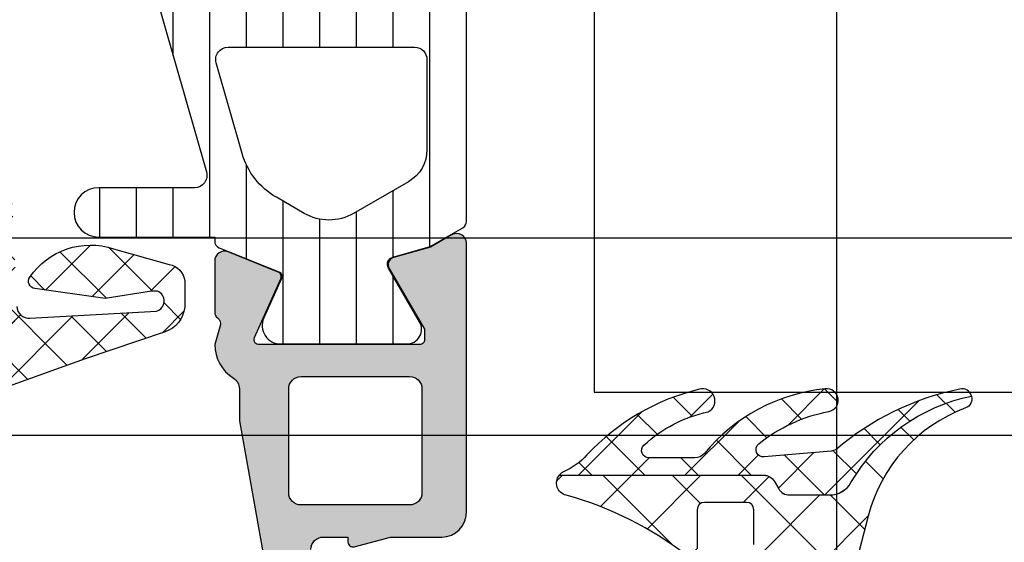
# Model space of a CAD drawing. Header units: millimetres. Extents: x 373037 to 682063, y 76092 to 274210.
# Tile 96 of 256: x 667179 to 667219, y 249615 to 249636. Entities that reach past the tile are written whole.
import ezdxf

# ---------------------------------------------------------------- set-up
doc = ezdxf.new("R2010")
doc.units = ezdxf.units.MM
doc.header["$LTSCALE"] = 100
doc.layers.add('PUDORYS', color=253, linetype='CONTINUOUS')

msp = doc.modelspace()

# ---------------------------------------------------------------- hatches: boundary and pattern name
at = {"layer": 'PUDORYS', "true_color": 0x939598}
h = msp.add_hatch(dxfattribs=at)
h.set_pattern_fill('ANSI37', color=252, scale=0.48, angle=90, style=0)
h.set_pattern_definition([(135, (667167.1381380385, 249629.3363462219), (-1.077630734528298, -1.077630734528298), []), (225, (667167.1381380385, 249629.3363462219), (1.077630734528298, -1.077630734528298), [])])
edge = h.paths.add_edge_path(flags=16)
edge.add_line((667166.4738440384, 249625.9350692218), (667165.0809900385, 249626.0348132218))
edge.add_arc((667165.0381325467, 249625.4363463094), 0.5999995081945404, 85.90391948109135, 180.0000083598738)
edge.add_arc((667165.0381325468, 249625.4363461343), 0.5999995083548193, 179.9999916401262, 274.0960805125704)
edge.add_line((667165.0809900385, 249624.8378792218), (667166.4738440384, 249624.9376232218))
edge.add_arc((667166.438129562, 249625.4363462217), 0.5000001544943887, 274.0960644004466, 445.9039356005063)
edge = h.paths.add_edge_path(flags=16)
edge.add_arc((667169.6381376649, 249623.8363495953), 0.4999996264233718, 89.99995719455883, 180.0000428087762)
edge.add_line((667169.1381380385, 249623.8363492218), (667169.1381380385, 249620.2426642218))
edge.add_arc((667169.6381383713, 249620.2426642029), 0.5000003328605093, 179.9999978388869, 293.2180266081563)
edge.add_line((667169.8352540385, 249619.7831582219), (667176.1663560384, 249622.4990362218))
edge.add_arc((667175.9692401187, 249622.95854157), 0.4999998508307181, 293.218081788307, 362.5001106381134)
edge.add_line((667176.4687640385, 249622.9803522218), (667176.4304380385, 249623.8581592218))
edge.add_arc((667175.93091443, 249623.8363497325), 0.4999994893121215, 2.499979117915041, 90.00004485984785)
edge.add_line((667175.9309140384, 249624.3363492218), (667169.6381380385, 249624.3363492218))
edge = h.paths.add_edge_path(flags=16)
edge.add_line((667175.0463000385, 249649.3902682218), (667166.1494470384, 249653.5389382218))
edge.add_arc((667165.9381379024, 249653.0857844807), 0.4999998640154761, 64.99999208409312, 180.0000296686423)
edge.add_line((667165.4381380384, 249653.0857842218), (667165.4381380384, 249643.7363492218))
edge.add_arc((667165.9381376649, 249643.7363488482), 0.4999996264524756, 179.9999571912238, 270.0000428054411)
edge.add_line((667165.9381380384, 249643.2363492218), (667175.0620610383, 249643.2363492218))
edge.add_arc((667175.0620608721, 249643.7363492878), 0.5000000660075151, 270.0000190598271, 362.5000272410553)
edge.add_line((667175.5615850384, 249643.7581592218), (667175.3345150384, 249648.9589232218))
edge.add_arc((667174.8349896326, 249648.9371134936), 0.5000012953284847, 2.499997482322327, 64.9999080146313)
edge = h.paths.add_edge_path(flags=16)
edge.add_arc((667165.9381376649, 249640.5363495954), 0.4999996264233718, 89.99995719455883, 180.0000428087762)
edge.add_line((667165.4381380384, 249640.5363492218), (667165.4381380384, 249633.3363492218))
edge.add_arc((667165.9381376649, 249633.3363488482), 0.4999996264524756, 179.9999571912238, 270.0000428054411)
edge.add_line((667165.9381380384, 249632.8363492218), (667167.1381380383, 249632.8363492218))
edge.add_arc((667167.1381395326, 249630.836350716), 1.999998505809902, -4.2805441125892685e-05, 90.0000428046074, ccw=False)
edge.add_line((667169.1381380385, 249630.8363492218), (667169.1381380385, 249627.0363492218))
edge.add_arc((667169.6381376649, 249627.0363488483), 0.4999996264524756, 179.9999571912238, 270.0000428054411)
edge.add_line((667169.6381380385, 249626.5363492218), (667175.7911990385, 249626.5363492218))
edge.add_arc((667175.7911988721, 249627.0363492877), 0.5000000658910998, 270.000019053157, 362.5000272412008)
edge.add_line((667176.2907230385, 249627.0581592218), (667176.0505880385, 249632.5581592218))
edge.add_arc((667175.5510644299, 249632.5363497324), 0.4999994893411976, 2.499979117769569, 90.00004485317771)
edge.add_line((667175.5510640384, 249633.0363492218), (667170.2381380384, 249633.0363492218))
edge.add_arc((667170.2381380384, 249634.1363492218), 1.099999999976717, 90, 270, ccw=False)
edge.add_line((667170.2381380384, 249635.2363492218), (667175.4113490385, 249635.2363492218))
edge.add_arc((667175.4113488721, 249635.7363492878), 0.5000000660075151, 270.000019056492, 362.5000272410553)
edge.add_line((667175.9108730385, 249635.7581592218), (667175.7013000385, 249640.5581592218))
edge.add_arc((667175.2017764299, 249640.5363497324), 0.4999994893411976, 2.499979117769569, 90.00004485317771)
edge.add_line((667175.2017760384, 249641.0363492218), (667165.9381380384, 249641.0363492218))
edge = h.paths.add_edge_path()
edge.add_line((667167.3245950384, 249655.7494022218), (667176.1124610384, 249651.6515532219))
edge.add_ellipse((667174.8446035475, 249648.9326278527), major_axis=(-3.000002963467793, 0), ratio=1, start_angle=182.50005883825, end_angle=244.9999693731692, ccw=False)
edge.add_line((667177.8417510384, 249649.0634892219), (667177.8700850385, 249648.4145392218))
edge.add_ellipse((667178.369608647, 249648.4363487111), major_axis=(-0.4999994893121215, 0), ratio=1, start_angle=2.499979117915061, end_angle=90.00004485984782)
edge.add_line((667178.3696090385, 249647.9363492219), (667179.3381380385, 249647.9363492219))
edge.add_ellipse((667179.3381381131, 249647.8363492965), major_axis=(-0.09999992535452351, 0), ratio=1, start_angle=179.9999571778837, end_angle=270.0000427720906, ccw=False)
edge.add_line((667179.4381380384, 249647.8363492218), (667179.4381380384, 249647.2363492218))
edge.add_ellipse((667179.3381381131, 249647.236349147), major_axis=(-0.09999992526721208, 0), ratio=1, start_angle=89.99995719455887, end_angle=180.0000428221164, ccw=False)
edge.add_line((667179.3381380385, 249647.1363492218), (667178.4351000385, 249647.1363492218))
edge.add_ellipse((667178.4351002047, 249646.6363491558), major_axis=(-0.5000000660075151, 0), ratio=1, start_angle=-89.99998095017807, end_angle=2.500027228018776)
edge.add_line((667177.9355760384, 249646.6145392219), (667178.3294140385, 249637.7142452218))
edge.add_ellipse((667178.8289253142, 249637.736349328), major_axis=(-0.5000001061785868, 0), ratio=1, start_angle=2.533769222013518, end_angle=90.0000829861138)
edge.add_line((667178.8289260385, 249637.2363492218), (667179.4381380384, 249637.2363492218))
edge.add_ellipse((667179.4381381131, 249637.1363492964), major_axis=(-0.09999992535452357, 0), ratio=1, start_angle=179.9999572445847, end_angle=270.0000428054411, ccw=False)
edge.add_line((667179.5381380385, 249637.1363492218), (667179.5381380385, 249636.5363492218))
edge.add_ellipse((667179.4381381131, 249636.5363491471), major_axis=(-0.0999999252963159, 0), ratio=1, start_angle=89.99995719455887, end_angle=180.0000428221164, ccw=False)
edge.add_line((667179.4381380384, 249636.4363492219), (667178.9085760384, 249636.4363492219))
edge.add_ellipse((667178.9085757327, 249635.9363487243), major_axis=(-0.500000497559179, 0), ratio=1, start_angle=-90.00003503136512, end_angle=2.53369800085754)
edge.add_line((667178.4090640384, 249635.9142452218), (667178.9197200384, 249624.3740202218))
edge.add_ellipse((667179.4192446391, 249624.3958297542), major_axis=(-0.5000004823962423, 0), ratio=1, start_angle=2.499979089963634, end_angle=93.21705730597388)
edge.add_line((667179.4473040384, 249623.8966172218), (667184.5810470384, 249624.1851802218))
edge.add_ellipse((667184.4654916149, 249624.5955982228), major_axis=(-0.4263754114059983, 0), ratio=1, start_angle=105.7248544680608, end_angle=249.2410276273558)
edge.add_line((667184.6166150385, 249624.9942932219), (667184.3840120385, 249624.9930532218))
edge.add_line((667184.3840120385, 249624.9930532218), (667182.5014330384, 249624.6949152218))
edge.add_line((667182.5014330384, 249624.6949152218), (667179.6521480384, 249625.0953412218))
edge.add_ellipse((667179.6938986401, 249625.3924218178), major_axis=(-0.2999999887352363, 0), ratio=1, start_angle=-34.59774638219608, end_angle=82.00025595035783, ccw=False)
edge.add_ellipse((667181.9164697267, 249623.8593084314), major_axis=(-3.000047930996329, 0), ratio=1, start_angle=251.9915754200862, end_angle=325.4023587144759, ccw=False)
edge.add_line((667182.8439550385, 249626.7123872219), (667185.0988460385, 249626.0788112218))
edge.add_ellipse((667184.937916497, 249625.3035987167), major_axis=(-0.7917403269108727, 0), ratio=1, start_angle=186.798346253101, end_angle=258.2723102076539, ccw=False)
edge.add_line((667185.7240900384, 249625.3973212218), (667185.7253110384, 249624.3391112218))
edge.add_ellipse((667184.5462248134, 249624.4682354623), major_axis=(-1.186135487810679, 0), ratio=1, start_angle=108.65557644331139, end_angle=173.7503218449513, ccw=False)
edge.add_line((667184.9256440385, 249623.3444212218), (667181.6843040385, 249622.2500882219))
edge.add_line((667181.6843040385, 249622.2500882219), (667173.6345090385, 249619.3603102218))
edge.add_line((667173.6345090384, 249619.3603102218), (667163.7366320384, 249615.0275012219))
edge.add_ellipse((667163.5383619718, 249615.4865102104), major_axis=(-0.5000002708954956, 0), ratio=1, start_angle=0.066576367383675, end_angle=113.36204948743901, ccw=False)
edge.add_line((667163.0383620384, 249615.4859292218), (667163.0377270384, 249616.0326302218))
edge.add_ellipse((667163.5377271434, 249616.0332104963), major_axis=(-0.5000004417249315, 0), ratio=1, start_angle=-66.07917546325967, end_angle=0.06649451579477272, ccw=False)
edge.add_line((667163.3349900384, 249616.4902642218), (667166.5389930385, 249617.8920202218))
edge.add_ellipse((667166.1381387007, 249618.8081613), major_axis=(-0.9999993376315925, 0), ratio=1, start_angle=113.6316147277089, end_angle=180.0000528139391)
edge.add_line((667167.1381380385, 249618.8081622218), (667167.1381380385, 249624.0361042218))
edge.add_line((667167.1381380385, 249624.0361042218), (667165.3386590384, 249624.0361132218))
edge.add_line((667165.3386590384, 249624.0361132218), (667165.2007170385, 249623.5213122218))
edge.add_ellipse((667164.9235630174, 249623.636077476), major_axis=(-0.2999756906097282, 0), ratio=1, start_angle=67.49643329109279, end_angle=157.5062997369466, ccw=False)
edge.add_line((667164.8087500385, 249623.3589432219), (667163.5386230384, 249624.2081102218))
edge.add_ellipse((667164.0383438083, 249625.073974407), major_axis=(-0.9997207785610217, 0), ratio=1, start_angle=-0.007611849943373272, end_angle=60.00923930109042, ccw=False)
edge.add_line((667163.0386230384, 249625.0741072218), (667163.0386540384, 249625.7984682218))
edge.add_ellipse((667164.0383918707, 249625.7982601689), major_axis=(-0.9997378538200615, 0), ratio=1, start_angle=299.99132494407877, end_angle=359.9880763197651, ccw=False)
edge.add_line((667163.5386540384, 249626.6641342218), (667164.8087500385, 249627.5133012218))
edge.add_ellipse((667164.9235619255, 249627.2361537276), major_axis=(-0.2999875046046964, 0), ratio=1, start_angle=202.4986038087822, end_angle=292.5024061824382, ccw=False)
edge.add_line((667165.2007170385, 249627.3509472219), (667165.3386890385, 249626.8361312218))
edge.add_line((667165.3386890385, 249626.8361312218), (667167.1381380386, 249626.8361232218))
edge.add_line((667167.1381380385, 249626.8361232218), (667167.1381380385, 249630.0363502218))
edge.add_ellipse((667166.8381382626, 249630.0363504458), major_axis=(-0.2999997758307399, 0), ratio=1, start_angle=179.999957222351, end_angle=270.0000428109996)
edge.add_line((667166.8381380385, 249630.3363502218), (667163.5381420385, 249630.3363502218))
edge.add_ellipse((667163.5381416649, 249630.8363498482), major_axis=(-0.4999996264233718, 0), ratio=1, start_angle=-4.280877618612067e-05, end_angle=90.00004280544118, ccw=False)
edge.add_line((667163.0381420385, 249630.8363502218), (667163.0381420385, 249657.7339722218))
edge.add_line((667163.0381420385, 249657.7339722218), (667164.5885340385, 249658.6290902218))
edge.add_ellipse((667164.8385341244, 249658.1960776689), major_axis=(-0.4999999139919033, 0), ratio=1, start_angle=180.0000633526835, end_angle=300.00001707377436, ccw=False)
edge.add_line((667165.3385340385, 249658.1960782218), (667167.0359050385, 249658.1960782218))
edge.add_line((667167.0359050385, 249658.1960782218), (667167.0359050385, 249656.2025562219))
edge.add_ellipse((667167.5359052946, 249656.2025558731), major_axis=(-0.5000002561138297, 0), ratio=1, start_angle=-3.996725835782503e-05, end_angle=64.99987140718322)
h = msp.add_hatch(dxfattribs=at)
h.set_pattern_fill('ANSI37', color=252, scale=0.48, angle=90, style=0)
h.set_pattern_definition([(135, (667167.1381382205, 249629.3363462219), (-1.077630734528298, -1.077630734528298), []), (225, (667167.1381382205, 249629.3363462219), (1.077630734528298, -1.077630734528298), [])])
edge = h.paths.add_edge_path(flags=16)
edge.add_line((667166.4738442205, 249625.9350692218), (667165.0809902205, 249626.0348132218))
edge.add_arc((667165.0381327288, 249625.4363463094), 0.5999995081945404, 85.90391948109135, 180.0000083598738)
edge.add_arc((667165.0381327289, 249625.4363461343), 0.5999995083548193, 179.9999916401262, 274.0960805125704)
edge.add_line((667165.0809902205, 249624.8378792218), (667166.4738442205, 249624.9376232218))
edge.add_arc((667166.438129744, 249625.4363462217), 0.5000001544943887, 274.0960644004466, 445.9039356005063)
edge = h.paths.add_edge_path(flags=16)
edge.add_arc((667169.638137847, 249623.8363495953), 0.4999996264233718, 89.99995719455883, 180.0000428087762)
edge.add_line((667169.1381382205, 249623.8363492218), (667169.1381382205, 249620.2426642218))
edge.add_arc((667169.6381385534, 249620.2426642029), 0.5000003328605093, 179.9999978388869, 293.2180266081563)
edge.add_line((667169.8352542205, 249619.7831582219), (667176.1663562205, 249622.4990362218))
edge.add_arc((667175.9692403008, 249622.95854157), 0.4999998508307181, 293.218081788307, 362.5001106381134)
edge.add_line((667176.4687642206, 249622.9803522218), (667176.4304382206, 249623.8581592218))
edge.add_arc((667175.930914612, 249623.8363497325), 0.4999994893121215, 2.499979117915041, 90.00004485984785)
edge.add_line((667175.9309142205, 249624.3363492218), (667169.6381382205, 249624.3363492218))
edge = h.paths.add_edge_path(flags=16)
edge.add_line((667175.0463002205, 249649.3902682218), (667166.1494472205, 249653.5389382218))
edge.add_arc((667165.9381380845, 249653.0857844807), 0.4999998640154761, 64.99999208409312, 180.0000296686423)
edge.add_line((667165.4381382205, 249653.0857842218), (667165.4381382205, 249643.7363492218))
edge.add_arc((667165.938137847, 249643.7363488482), 0.4999996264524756, 179.9999571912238, 270.0000428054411)
edge.add_line((667165.9381382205, 249643.2363492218), (667175.0620612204, 249643.2363492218))
edge.add_arc((667175.0620610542, 249643.7363492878), 0.5000000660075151, 270.0000190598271, 362.5000272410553)
edge.add_line((667175.5615852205, 249643.7581592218), (667175.3345152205, 249648.9589232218))
edge.add_arc((667174.8349898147, 249648.9371134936), 0.5000012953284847, 2.499997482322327, 64.9999080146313)
edge = h.paths.add_edge_path(flags=16)
edge.add_arc((667165.938137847, 249640.5363495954), 0.4999996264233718, 89.99995719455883, 180.0000428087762)
edge.add_line((667165.4381382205, 249640.5363492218), (667165.4381382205, 249633.3363492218))
edge.add_arc((667165.938137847, 249633.3363488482), 0.4999996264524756, 179.9999571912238, 270.0000428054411)
edge.add_line((667165.9381382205, 249632.8363492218), (667167.1381382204, 249632.8363492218))
edge.add_arc((667167.1381397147, 249630.836350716), 1.999998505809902, -4.2805441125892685e-05, 90.0000428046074, ccw=False)
edge.add_line((667169.1381382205, 249630.8363492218), (667169.1381382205, 249627.0363492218))
edge.add_arc((667169.638137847, 249627.0363488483), 0.4999996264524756, 179.9999571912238, 270.0000428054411)
edge.add_line((667169.6381382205, 249626.5363492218), (667175.7911992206, 249626.5363492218))
edge.add_arc((667175.7911990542, 249627.0363492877), 0.5000000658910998, 270.000019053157, 362.5000272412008)
edge.add_line((667176.2907232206, 249627.0581592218), (667176.0505882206, 249632.5581592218))
edge.add_arc((667175.551064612, 249632.5363497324), 0.4999994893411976, 2.499979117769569, 90.00004485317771)
edge.add_line((667175.5510642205, 249633.0363492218), (667170.2381382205, 249633.0363492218))
edge.add_arc((667170.2381382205, 249634.1363492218), 1.099999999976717, 90, 270, ccw=False)
edge.add_line((667170.2381382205, 249635.2363492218), (667175.4113492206, 249635.2363492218))
edge.add_arc((667175.4113490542, 249635.7363492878), 0.5000000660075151, 270.000019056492, 362.5000272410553)
edge.add_line((667175.9108732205, 249635.7581592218), (667175.7013002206, 249640.5581592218))
edge.add_arc((667175.201776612, 249640.5363497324), 0.4999994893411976, 2.499979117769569, 90.00004485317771)
edge.add_line((667175.2017762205, 249641.0363492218), (667165.9381382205, 249641.0363492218))
edge = h.paths.add_edge_path()
edge.add_line((667167.3245952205, 249655.7494022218), (667176.1124612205, 249651.6515532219))
edge.add_ellipse((667174.8446037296, 249648.9326278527), major_axis=(-3.000002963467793, 0), ratio=1, start_angle=182.50005883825, end_angle=244.9999693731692, ccw=False)
edge.add_line((667177.8417512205, 249649.0634892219), (667177.8700852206, 249648.4145392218))
edge.add_ellipse((667178.369608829, 249648.4363487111), major_axis=(-0.4999994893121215, 0), ratio=1, start_angle=2.499979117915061, end_angle=90.00004485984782)
edge.add_line((667178.3696092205, 249647.9363492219), (667179.3381382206, 249647.9363492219))
edge.add_ellipse((667179.3381382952, 249647.8363492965), major_axis=(-0.09999992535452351, 0), ratio=1, start_angle=179.9999571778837, end_angle=270.0000427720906, ccw=False)
edge.add_line((667179.4381382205, 249647.8363492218), (667179.4381382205, 249647.2363492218))
edge.add_ellipse((667179.3381382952, 249647.236349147), major_axis=(-0.09999992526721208, 0), ratio=1, start_angle=89.99995719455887, end_angle=180.0000428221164, ccw=False)
edge.add_line((667179.3381382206, 249647.1363492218), (667178.4351002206, 249647.1363492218))
edge.add_ellipse((667178.4351003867, 249646.6363491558), major_axis=(-0.5000000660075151, 0), ratio=1, start_angle=-89.99998095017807, end_angle=2.500027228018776)
edge.add_line((667177.9355762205, 249646.6145392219), (667178.3294142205, 249637.7142452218))
edge.add_ellipse((667178.8289254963, 249637.736349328), major_axis=(-0.5000001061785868, 0), ratio=1, start_angle=2.533769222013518, end_angle=90.0000829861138)
edge.add_line((667178.8289262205, 249637.2363492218), (667179.4381382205, 249637.2363492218))
edge.add_ellipse((667179.4381382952, 249637.1363492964), major_axis=(-0.09999992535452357, 0), ratio=1, start_angle=179.9999572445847, end_angle=270.0000428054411, ccw=False)
edge.add_line((667179.5381382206, 249637.1363492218), (667179.5381382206, 249636.5363492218))
edge.add_ellipse((667179.4381382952, 249636.5363491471), major_axis=(-0.0999999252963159, 0), ratio=1, start_angle=89.99995719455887, end_angle=180.0000428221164, ccw=False)
edge.add_line((667179.4381382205, 249636.4363492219), (667178.9085762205, 249636.4363492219))
edge.add_ellipse((667178.9085759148, 249635.9363487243), major_axis=(-0.500000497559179, 0), ratio=1, start_angle=-90.00003503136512, end_angle=2.53369800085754)
edge.add_line((667178.4090642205, 249635.9142452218), (667178.9197202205, 249624.3740202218))
edge.add_ellipse((667179.4192448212, 249624.3958297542), major_axis=(-0.5000004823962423, 0), ratio=1, start_angle=2.499979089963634, end_angle=93.21705730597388)
edge.add_line((667179.4473042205, 249623.8966172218), (667184.5810472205, 249624.1851802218))
edge.add_ellipse((667184.465491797, 249624.5955982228), major_axis=(-0.4263754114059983, 0), ratio=1, start_angle=105.7248544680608, end_angle=249.2410276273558)
edge.add_line((667184.6166152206, 249624.9942932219), (667184.3840122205, 249624.9930532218))
edge.add_line((667184.3840122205, 249624.9930532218), (667182.5014332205, 249624.6949152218))
edge.add_line((667182.5014332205, 249624.6949152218), (667179.6521482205, 249625.0953412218))
edge.add_ellipse((667179.6938988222, 249625.3924218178), major_axis=(-0.2999999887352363, 0), ratio=1, start_angle=-34.59774638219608, end_angle=82.00025595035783, ccw=False)
edge.add_ellipse((667181.9164699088, 249623.8593084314), major_axis=(-3.000047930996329, 0), ratio=1, start_angle=251.9915754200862, end_angle=325.4023587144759, ccw=False)
edge.add_line((667182.8439552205, 249626.7123872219), (667185.0988462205, 249626.0788112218))
edge.add_ellipse((667184.9379166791, 249625.3035987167), major_axis=(-0.7917403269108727, 0), ratio=1, start_angle=186.798346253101, end_angle=258.2723102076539, ccw=False)
edge.add_line((667185.7240902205, 249625.3973212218), (667185.7253112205, 249624.3391112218))
edge.add_ellipse((667184.5462249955, 249624.4682354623), major_axis=(-1.186135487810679, 0), ratio=1, start_angle=108.65557644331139, end_angle=173.7503218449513, ccw=False)
edge.add_line((667184.9256442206, 249623.3444212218), (667181.6843042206, 249622.2500882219))
edge.add_line((667181.6843042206, 249622.2500882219), (667173.6345092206, 249619.3603102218))
edge.add_line((667173.6345092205, 249619.3603102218), (667163.7366322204, 249615.0275012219))
edge.add_ellipse((667163.5383621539, 249615.4865102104), major_axis=(-0.5000002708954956, 0), ratio=1, start_angle=0.066576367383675, end_angle=113.36204948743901, ccw=False)
edge.add_line((667163.0383622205, 249615.4859292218), (667163.0377272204, 249616.0326302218))
edge.add_ellipse((667163.5377273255, 249616.0332104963), major_axis=(-0.5000004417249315, 0), ratio=1, start_angle=-66.07917546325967, end_angle=0.06649451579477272, ccw=False)
edge.add_line((667163.3349902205, 249616.4902642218), (667166.5389932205, 249617.8920202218))
edge.add_ellipse((667166.1381388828, 249618.8081613), major_axis=(-0.9999993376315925, 0), ratio=1, start_angle=113.6316147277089, end_angle=180.0000528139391)
edge.add_line((667167.1381382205, 249618.8081622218), (667167.1381382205, 249624.0361042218))
edge.add_line((667167.1381382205, 249624.0361042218), (667165.3386592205, 249624.0361132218))
edge.add_line((667165.3386592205, 249624.0361132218), (667165.2007172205, 249623.5213122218))
edge.add_ellipse((667164.9235631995, 249623.636077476), major_axis=(-0.2999756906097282, 0), ratio=1, start_angle=67.49643329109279, end_angle=157.5062997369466, ccw=False)
edge.add_line((667164.8087502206, 249623.3589432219), (667163.5386232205, 249624.2081102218))
edge.add_ellipse((667164.0383439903, 249625.073974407), major_axis=(-0.9997207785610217, 0), ratio=1, start_angle=-0.007611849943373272, end_angle=60.00923930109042, ccw=False)
edge.add_line((667163.0386232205, 249625.0741072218), (667163.0386542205, 249625.7984682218))
edge.add_ellipse((667164.0383920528, 249625.7982601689), major_axis=(-0.9997378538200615, 0), ratio=1, start_angle=299.99132494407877, end_angle=359.9880763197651, ccw=False)
edge.add_line((667163.5386542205, 249626.6641342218), (667164.8087502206, 249627.5133012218))
edge.add_ellipse((667164.9235621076, 249627.2361537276), major_axis=(-0.2999875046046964, 0), ratio=1, start_angle=202.4986038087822, end_angle=292.5024061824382, ccw=False)
edge.add_line((667165.2007172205, 249627.3509472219), (667165.3386892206, 249626.8361312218))
edge.add_line((667165.3386892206, 249626.8361312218), (667167.1381382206, 249626.8361232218))
edge.add_line((667167.1381382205, 249626.8361232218), (667167.1381382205, 249630.0363502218))
edge.add_ellipse((667166.8381384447, 249630.0363504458), major_axis=(-0.2999997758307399, 0), ratio=1, start_angle=179.999957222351, end_angle=270.0000428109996)
edge.add_line((667166.8381382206, 249630.3363502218), (667163.5381422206, 249630.3363502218))
edge.add_ellipse((667163.538141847, 249630.8363498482), major_axis=(-0.4999996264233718, 0), ratio=1, start_angle=-4.280877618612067e-05, end_angle=90.00004280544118, ccw=False)
edge.add_line((667163.0381422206, 249630.8363502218), (667163.0381422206, 249657.7339722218))
edge.add_line((667163.0381422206, 249657.7339722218), (667164.5885342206, 249658.6290902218))
edge.add_ellipse((667164.8385343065, 249658.1960776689), major_axis=(-0.4999999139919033, 0), ratio=1, start_angle=180.0000633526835, end_angle=300.00001707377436, ccw=False)
edge.add_line((667165.3385342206, 249658.1960782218), (667167.0359052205, 249658.1960782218))
edge.add_line((667167.0359052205, 249658.1960782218), (667167.0359052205, 249656.2025562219))
edge.add_ellipse((667167.5359054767, 249656.2025558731), major_axis=(-0.5000002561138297, 0), ratio=1, start_angle=-3.996725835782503e-05, end_angle=64.99987140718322)
h = msp.add_hatch(dxfattribs=at)
h.set_pattern_fill('ANSI31', color=252, scale=0.468, angle=45, style=0)
h.set_pattern_definition([(90, (667197.1381380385, 249611.3363462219), (-1.4859, 3.33066907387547e-16), [])])
edge = h.paths.add_edge_path(flags=16)
edge.add_line((667194.7900380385, 249629.4248242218), (667192.5673280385, 249628.1414622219))
edge.add_ellipse((667191.5674556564, 249629.8731871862), major_axis=(-1.999654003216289, 0), ratio=1, start_angle=60.00004578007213, end_angle=120.00150144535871, ccw=False)
edge.add_line((667190.5676300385, 249628.1414352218), (667189.4381120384, 249628.7935632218))
edge.add_ellipse((667190.9381151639, 249631.3916434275), major_axis=(-3.000005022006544, 0), ratio=1, start_angle=16.000054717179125, end_angle=59.9999864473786, ccw=False)
edge.add_line((667188.0543260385, 249630.5647272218), (667187.0016780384, 249634.2357492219))
edge.add_ellipse((667187.4823090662, 249634.3735680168), major_axis=(-0.5000002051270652, 0), ratio=1, start_angle=-90.00079895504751, end_angle=16.000007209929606, ccw=False)
edge.add_line((667187.4823160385, 249634.8735682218), (667195.0400690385, 249634.8734582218))
edge.add_ellipse((667195.0400592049, 249634.3734583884), major_axis=(-0.4999998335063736, 0), ratio=1, start_angle=179.9991787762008, end_angle=269.99887315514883, ccw=False)
edge.add_line((667195.5400590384, 249634.3734512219), (667195.5400030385, 249630.7238022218))
edge.add_ellipse((667194.0400037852, 249630.7238416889), major_axis=(-1.499999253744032, 0), ratio=1, start_angle=120.00152725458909, end_angle=179.998492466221, ccw=False)
edge = h.paths.add_edge_path(flags=16)
edge.add_line((667195.0400870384, 249636.4734602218), (667186.7367570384, 249636.4735872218))
edge.add_ellipse((667186.7367652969, 249636.9735875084), major_axis=(-0.5000002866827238, 0), ratio=1, start_angle=15.99994393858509, end_angle=89.99905365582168, ccw=False)
edge.add_line((667186.2561340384, 249636.8357692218), (667184.5492070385, 249642.7885312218))
edge.add_ellipse((667185.0298377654, 249642.9263502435), major_axis=(-0.499999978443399, 0), ratio=1, start_angle=-90.00094801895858, end_angle=16.000041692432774, ccw=False)
edge.add_line((667185.0298460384, 249643.4263502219), (667195.0402000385, 249643.4261802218))
edge.add_ellipse((667195.0401878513, 249642.9261800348), major_axis=(-0.5000001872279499, 0), ratio=1, start_angle=179.9991046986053, end_angle=269.9986034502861, ccw=False)
edge.add_line((667195.5401880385, 249642.9261722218), (667195.5400980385, 249636.9734522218))
edge.add_ellipse((667195.0400977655, 249636.9734604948), major_axis=(-0.5000002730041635, 0), ratio=1, start_angle=89.99877077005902, end_angle=179.9990519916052, ccw=False)
edge = h.paths.add_edge_path(flags=16)
edge.add_line((667184.4910510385, 249650.7904842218), (667187.6674410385, 249652.6243732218))
edge.add_ellipse((667189.1674408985, 249650.0262934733), major_axis=(-3.0000029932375, 0), ratio=1, start_angle=239.99850824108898, end_angle=299.9999639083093, ccw=False)
edge.add_line((667190.6675100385, 249652.6243332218), (667194.7903930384, 249650.2438382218))
edge.add_ellipse((667194.0403573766, 249648.9448199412), major_axis=(-1.500000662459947, 0), ratio=1, start_angle=179.9984828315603, end_angle=239.99844168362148, ccw=False)
edge.add_line((667195.5403580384, 249648.9447802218), (667195.5402670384, 249645.5261662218))
edge.add_ellipse((667195.0402675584, 249645.5261797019), major_axis=(-0.4999994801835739, 0), ratio=1, start_angle=89.99856531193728, end_angle=179.9984552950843, ccw=False)
edge.add_line((667195.0402550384, 249645.0261802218), (667184.7409400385, 249645.0263612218))
edge.add_ellipse((667184.740958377, 249646.0263615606), major_axis=(-1.000000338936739, 0), ratio=1, start_angle=-0.0015275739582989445, end_angle=89.99894927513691, ccw=False)
edge.add_line((667183.7409580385, 249646.0263882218), (667183.7410510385, 249649.4914862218))
edge.add_ellipse((667185.2410511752, 249649.4914460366), major_axis=(-1.500000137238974, 0), ratio=1, start_angle=300.00000300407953, end_angle=359.99846503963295, ccw=False)
edge = h.paths.add_edge_path()
edge.add_line((667182.1411830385, 249652.6382902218), (667182.1409610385, 249646.0852272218))
edge.add_arc((667187.140958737, 249646.0850603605), 4.999997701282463, 179.9980879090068, 196.0000237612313)
edge.add_line((667182.3346530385, 249644.7068722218), (667186.6032640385, 249629.8204542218))
edge.add_arc((667186.1226336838, 249629.6826357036), 0.499999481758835, -90.0000739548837, 15.999997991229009, ccw=False)
edge.add_line((667186.1226330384, 249629.1826362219), (667182.2392590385, 249629.1826362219))
edge.add_arc((667182.2392390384, 249628.1826362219), 1.0000000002, 89.99885408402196, 269.998854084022)
edge.add_line((667182.2392190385, 249627.1826362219), (667186.9375550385, 249627.1824482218))
edge.add_line((667186.9375550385, 249627.1824482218), (667186.9375550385, 249627.0263962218))
edge.add_arc((667187.237555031, 249627.0263956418), 0.2999999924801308, 179.9998892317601, 248.0261541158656)
edge.add_line((667187.1253000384, 249626.7481892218), (667189.5372020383, 249625.7750022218))
edge.add_arc((667189.4623654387, 249625.5895309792), 0.2000002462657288, -24.14098221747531, 68.0262022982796, ccw=False)
edge.add_line((667189.6448740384, 249625.5077342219), (667188.9283740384, 249623.9090492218))
edge.add_arc((667189.6127797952, 249623.602310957), 0.7499997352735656, 155.8589415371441, 270.0000185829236)
edge.add_line((667189.6127800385, 249622.8523112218), (667194.7203290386, 249622.8523112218))
edge.add_arc((667194.720328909, 249623.452311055), 0.5999998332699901, 270.0000123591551, 390.1429248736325)
edge.add_line((667195.2391940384, 249623.7536062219), (667193.9779780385, 249625.9255632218))
edge.add_arc((667194.2374106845, 249626.0762114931), 0.3000003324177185, 106.0000690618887, 210.1430306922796, ccw=False)
edge.add_line((667194.1547190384, 249626.3645902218), (667195.6691910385, 249626.7988572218))
edge.add_line((667195.6691910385, 249626.7988572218), (667196.9899630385, 249627.5614052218))
edge.add_arc((667196.8399622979, 249627.8212123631), 0.2999999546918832, 300.0001683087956, 362.4633047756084)
edge.add_line((667197.1396850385, 249627.8341062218), (667197.1396850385, 249651.8237602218))
edge.add_arc((667196.8403493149, 249651.8437148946), 0.3000001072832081, 356.1861237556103, 419.9998522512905)
edge.add_line((667196.9903500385, 249652.1035222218), (667195.6695440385, 249652.8660902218))
edge.add_line((667195.6695440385, 249652.8660902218), (667194.1550730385, 249653.3003572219))
edge.add_arc((667194.2377641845, 249653.5887363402), 0.3000005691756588, 149.8570816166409, 254.00004323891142, ccw=False)
edge.add_line((667193.9783310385, 249653.7393842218), (667195.2395470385, 249655.9113402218))
edge.add_arc((667194.7206816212, 249656.2126358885), 0.6000003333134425, 329.8570476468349, 449.999960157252)
edge.add_line((667194.7206820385, 249656.8126362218), (667184.8170820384, 249656.8126362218))
edge.add_arc((667184.8170812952, 249656.0626361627), 0.7500000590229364, 89.99994321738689, 204.1410202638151)
edge.add_line((667184.1326750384, 249655.7558982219), (667184.8491750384, 249654.1572132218))
edge.add_arc((667184.6666664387, 249654.0754164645), 0.2000002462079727, -68.0262022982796, 24.140982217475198, ccw=False)
edge.add_line((667184.7415030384, 249653.8899452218), (667182.3289280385, 249652.9164862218))
edge.add_arc((667182.4411821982, 249652.6382803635), 0.2999991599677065, 111.973738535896, 179.9981172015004)
h = msp.add_hatch(color=252, dxfattribs=at)
edge = h.paths.add_edge_path(flags=16)
edge.add_line((667189.9382820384, 249616.8325612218), (667189.9382820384, 249621.0323112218))
edge.add_ellipse((667190.4382816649, 249621.0323115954), major_axis=(-0.4999996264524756, 0), ratio=1, start_angle=-90.00004280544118, end_angle=4.280877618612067e-05, ccw=False)
edge.add_line((667190.4382820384, 249621.5323112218), (667194.8383060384, 249621.5323112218))
edge.add_ellipse((667194.838306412, 249621.0323115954), major_axis=(-0.4999996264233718, 0), ratio=1, start_angle=179.9999571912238, end_angle=270.0000428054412, ccw=False)
edge.add_line((667195.3383060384, 249621.0323112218), (667195.3383060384, 249616.8325622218))
edge.add_ellipse((667194.8383055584, 249616.8325627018), major_axis=(-0.5000004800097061, 0), ratio=1, start_angle=90.00005500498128, end_angle=179.9999449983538, ccw=False)
edge.add_line((667194.8383060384, 249616.3325622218), (667190.4382820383, 249616.3325612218))
edge.add_ellipse((667190.4382816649, 249616.8325608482), major_axis=(-0.4999996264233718, 0), ratio=1, start_angle=-4.280877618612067e-05, end_angle=90.00004280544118, ccw=False)
edge = h.paths.add_edge_path()
edge.add_line((667187.9399010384, 249619.7459652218), (667189.1396610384, 249612.9829652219))
edge.add_arc((667191.10891267, 249613.332309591), 1.999998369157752, 190.0595901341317, 270.0000392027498)
edge.add_line((667191.1089140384, 249611.3323112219), (667195.2738870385, 249611.3323112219))
edge.add_line((667195.2738870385, 249611.3323112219), (667196.9916760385, 249611.7925922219))
edge.add_arc((667196.9399121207, 249611.9857772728), 0.1999999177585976, 285.0000385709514, 359.9999853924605)
edge.add_line((667197.1399120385, 249611.9857772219), (667197.1399120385, 249612.4323112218))
edge.add_arc((667196.639912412, 249612.4323115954), 0.4999996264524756, 359.9999571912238, 450.0000428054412)
edge.add_line((667196.6399120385, 249612.9323112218), (667191.3399120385, 249612.9323112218))
edge.add_arc((667191.339911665, 249613.4323108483), 0.4999996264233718, 179.9999571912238, 270.0000428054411, ccw=False)
edge.add_line((667190.8399120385, 249613.4323112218), (667190.8399120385, 249614.5325612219))
edge.add_arc((667191.3399125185, 249614.5325607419), 0.5000004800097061, 90.00005500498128, 179.9999449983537, ccw=False)
edge.add_line((667191.3399120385, 249615.0325612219), (667192.3399120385, 249615.0325612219))
edge.add_line((667192.3399120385, 249615.0325612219), (667192.3399120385, 249614.8325612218))
edge.add_arc((667192.5399121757, 249614.8325615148), 0.2000001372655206, 180.0000839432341, 285.0000053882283)
edge.add_line((667192.5916760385, 249614.6393762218), (667194.0590640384, 249615.0325622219))
edge.add_line((667194.0590640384, 249615.0325622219), (667196.1399120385, 249615.0325622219))
edge.add_arc((667196.1399110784, 249616.0325631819), 1.00000096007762, 270.0000550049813, 359.9999449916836)
edge.add_line((667197.1399120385, 249616.0325622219), (667197.1399120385, 249626.9320642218))
edge.add_arc((667196.7399117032, 249626.9320644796), 0.400000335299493, 359.9999630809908, 479.9999168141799)
edge.add_line((667196.5399120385, 249627.2784752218), (667195.6770640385, 249626.7803092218))
edge.add_line((667195.6770640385, 249626.7803092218), (667194.1849030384, 249626.3524392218))
edge.add_arc((667194.2675944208, 249626.0640604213), 0.3000003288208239, 106.0000168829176, 210.1792413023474)
edge.add_line((667194.0082570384, 249625.9132482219), (667195.4399920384, 249623.4476372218))
edge.add_line((667195.4399920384, 249623.4476372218), (667195.4399920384, 249623.0272182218))
edge.add_arc((667195.248423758, 249623.0237257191), 0.1916001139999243, -92.52222190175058, 1.0444500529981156, ccw=False)
edge.add_line((667195.2399920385, 249622.8323112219), (667188.7505530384, 249622.8323112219))
edge.add_arc((667188.7323152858, 249623.0314777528), 0.1999998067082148, 155.85905187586, 275.2320045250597, ccw=False)
edge.add_line((667188.5498070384, 249623.1132742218), (667189.6181280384, 249625.4969592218))
edge.add_arc((667189.4356194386, 249625.5787559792), 0.2000002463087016, 335.859017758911, 428.0262022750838)
edge.add_line((667189.5104560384, 249625.7642272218), (667187.4872280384, 249626.5805872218))
edge.add_arc((667187.3375549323, 249626.2096453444), 0.39999989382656, 68.02618212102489, 180.0000175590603)
edge.add_line((667186.9375550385, 249626.2096452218), (667186.9375540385, 249624.1454982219))
edge.add_arc((667187.2375536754, 249624.1454973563), 0.2999996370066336, 179.9998346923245, 232.0950865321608)
edge.add_arc((667186.8689431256, 249623.672077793), 0.3000002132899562, -15.9998620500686, 52.0953475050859, ccw=False)
edge.add_line((667187.1573220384, 249623.5893872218), (667186.9400000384, 249622.8314982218))
edge.add_arc((667188.5399990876, 249622.8314977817), 1.599999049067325, 179.9999842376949, 238.4076055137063)
edge.add_arc((667187.4398670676, 249621.0427257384), 0.4999999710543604, 0.0015450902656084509, 58.407664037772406, ccw=False)
edge.add_line((667187.9398670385, 249621.0427392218), (667187.9399010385, 249619.7459652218))
h = msp.add_hatch(dxfattribs=at)
h.set_pattern_fill('ANSI37', color=252, scale=0.48, angle=90, style=0)
h.set_pattern_definition([(135, (667197.6381380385, 249611.3363462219), (-1.077630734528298, -1.077630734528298), []), (225, (667197.6381380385, 249611.3363462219), (1.077630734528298, -1.077630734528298), [])])
edge = h.paths.add_edge_path()
edge.add_arc((667206.3992514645, 249618.7373454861), 0.4999992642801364, 270.000065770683, 320.5926628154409, ccw=False)
edge.add_line((667206.3992520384, 249618.2373462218), (667204.5371550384, 249618.2373462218))
edge.add_arc((667204.5371553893, 249618.5373464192), 0.3000001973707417, 132.642156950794, 269.99993299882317, ccw=False)
edge.add_arc((667208.1045701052, 249614.663551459), 5.566188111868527, 102.19103264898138, 132.6422611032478, ccw=False)
edge.add_arc((667206.721276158, 249620.5476277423), 0.4897187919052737, 295.1172428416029, 467.0139722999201)
edge.add_arc((667208.6671674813, 249612.2078698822), 9.05242085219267, 103.3434387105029, 137.2066788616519)
edge.add_arc((667199.8229907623, 249620.3957501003), 2.999999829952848, 294.75490300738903, 317.20671312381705, ccw=False)
edge.add_arc((667201.2887729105, 249617.2169440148), 0.5004751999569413, 114.7551757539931, 140.1935658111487)
edge.add_line((667200.9043020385, 249617.5373462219), (667209.1875810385, 249617.5373462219))
edge.add_arc((667209.187580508, 249617.0373465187), 0.4999997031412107, 29.99998036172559, 89.99993921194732, ccw=False)
edge.add_line((667209.6205930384, 249617.2873462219), (667209.7937990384, 249616.9873462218))
edge.add_arc((667210.226811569, 249617.237345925), 0.4999997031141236, 209.9999803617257, 269.9999392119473)
edge.add_line((667210.2268110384, 249616.7373462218), (667211.8561590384, 249616.7373462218))
edge.add_arc((667211.8561598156, 249617.7373455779), 0.999999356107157, 269.9999554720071, 329.9496611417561)
edge.add_arc((667219.0405405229, 249613.5810187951), 7.300023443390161, 101.28555368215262, 149.9496454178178, ccw=False)
edge.add_arc((667217.2253079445, 249620.6373558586), 0.3999910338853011, 14.85295081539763, 105.0012766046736)
edge.add_arc((667219.3520284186, 249610.1178517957), 11.13157184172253, 101.5576577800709, 130.5869612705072)
edge.add_line((667212.1098120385, 249618.5713832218), (667211.9175950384, 249618.5136822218))
edge.add_line((667211.9175950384, 249618.5136822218), (667209.2003880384, 249618.2758442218))
edge.add_arc((667209.1742290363, 249618.5747014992), 0.2999999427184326, 129.0309511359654, 275.00235508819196, ccw=False)
edge.add_arc((667212.9684010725, 249613.8944753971), 6.324969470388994, 100.47997079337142, 129.0310333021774, ccw=False)
edge.add_arc((667211.7395237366, 249620.5723112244), 0.4650353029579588, 279.7079737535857, 457.5281371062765)
edge.add_arc((667212.3890225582, 249613.8159788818), 7.252239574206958, 95.62167161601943, 140.5924891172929)
h = msp.add_hatch(dxfattribs=at)
h.set_pattern_fill('ANSI37', color=252, scale=0.625, angle=90, style=0)
h.set_pattern_definition([(135, (667197.6381380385, 249611.3363462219), (-1.403165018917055, -1.403165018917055), []), (225, (667197.6381380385, 249611.3363462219), (1.403165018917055, -1.403165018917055), [])])
edge = h.paths.add_edge_path()
edge.add_ellipse((667206.525053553, 249615.9569080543), major_axis=(-5.03946705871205, 0), ratio=1, start_angle=94.96446126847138, end_angle=150.2082155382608)
edge.add_ellipse((667210.6381380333, 249613.6021078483), major_axis=(-0.3000000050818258, 0), ratio=1, start_angle=150.2078270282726, end_angle=179.999307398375)
edge.add_line((667210.9381380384, 249613.6021042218), (667210.9381410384, 249614.1363882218))
edge.add_ellipse((667210.6381412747, 249614.136389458), major_axis=(-0.2999997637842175, 0), ratio=1, start_angle=179.9997639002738, end_angle=270.0000451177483)
edge.add_line((667210.6381410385, 249614.4363892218), (667209.0881440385, 249614.4363892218))
edge.add_ellipse((667209.0881516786, 249614.7363998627), major_axis=(-0.300010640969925, 0), ratio=1, start_angle=0.004323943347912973, end_angle=89.99854089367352, ccw=False)
edge.add_line((667208.7881410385, 249614.7363772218), (667208.7881300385, 249616.1363592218))
edge.add_ellipse((667208.4881402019, 249616.1363563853), major_axis=(-0.2999898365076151, 0), ratio=1, start_angle=180.0005417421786, end_angle=269.9996492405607)
edge.add_line((667208.4881420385, 249616.4363462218), (667206.7881300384, 249616.4363462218))
edge.add_ellipse((667206.7881371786, 249616.1363360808), major_axis=(-0.3000101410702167, 0), ratio=1, start_angle=270.0013636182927, end_angle=359.9955805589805)
edge.add_line((667206.4881270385, 249616.1363592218), (667206.4881380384, 249614.5725282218))
edge.add_ellipse((667206.1869789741, 249614.5396711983), major_axis=(-0.3029461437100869, 0), ratio=1, start_angle=76.51642267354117, end_angle=186.2264508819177, ccw=False)
edge.add_ellipse((667197.4820558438, 249603.2237068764), major_axis=(-14.00076634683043, 0), ratio=1, start_angle=231.9243799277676, end_angle=254.6982677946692)
edge.add_ellipse((667201.2887694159, 249617.2159446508), major_axis=(-0.5004721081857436, 0), ratio=1, start_angle=-39.80663437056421, end_angle=77.08239147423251, ccw=False)
edge.add_line((667200.9043020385, 249617.5363462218), (667209.1875810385, 249617.5363462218))
edge.add_ellipse((667209.187580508, 249617.0363465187), major_axis=(-0.4999997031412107, 0), ratio=1, start_angle=209.9999803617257, end_angle=269.9999392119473, ccw=False)
edge.add_line((667209.6205930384, 249617.2863462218), (667209.7937990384, 249616.9863462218))
edge.add_ellipse((667210.226811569, 249617.2363459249), major_axis=(-0.4999997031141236, 0), ratio=1, start_angle=29.99998036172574, end_angle=89.99993921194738)
edge.add_line((667210.2268110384, 249616.7363462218), (667211.8561590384, 249616.7363462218))
edge.add_ellipse((667211.8561598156, 249617.7363455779), major_axis=(-0.999999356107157, 0), ratio=1, start_angle=89.99995547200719, end_angle=149.9496611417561)
edge.add_ellipse((667219.0405405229, 249613.5800187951), major_axis=(-7.300023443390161, 0), ratio=1, start_angle=281.28555368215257, end_angle=329.9496454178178, ccw=False)
edge.add_ellipse((667217.2253084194, 249620.6363558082), major_axis=(-0.3999905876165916, 0), ratio=1, start_angle=110.50182945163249, end_angle=194.8529752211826, ccw=False)
edge.add_ellipse((667219.5993753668, 249614.2872576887), major_axis=(-6.378448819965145, 0), ratio=1, start_angle=290.5018745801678, end_angle=345.5474022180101)
edge.add_line((667213.4227760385, 249615.8791842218), (667213.0591890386, 249614.4684772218))
edge.add_line((667213.0591890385, 249614.4684772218), (667212.8490760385, 249613.6057762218))
edge.add_ellipse((667207.5124533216, 249614.9363412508), major_axis=(-5.499995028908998, 0), ratio=1, start_angle=89.99996579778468, end_angle=166.0000450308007, ccw=False)
edge.add_line((667207.5124500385, 249609.4363462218), (667195.0944220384, 249609.4363462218))
edge.add_line((667195.0944220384, 249609.4363462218), (667193.7313650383, 249609.7239652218))
edge.add_ellipse((667193.6281324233, 249609.2347388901), major_axis=(-0.4999993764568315, 0), ratio=1, start_angle=258.0846992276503, end_angle=319.7162484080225)
edge.add_line((667193.2467070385, 249609.5580252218), (667191.6730960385, 249607.7014172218))
edge.add_ellipse((667191.1009570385, 249608.1863467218), major_axis=(-0.749999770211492, 0), ratio=1, start_angle=-40.28370615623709, end_angle=139.7162938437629, ccw=False)
edge.add_line((667190.5288180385, 249608.6712762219), (667192.4881040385, 249610.9829202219))
edge.add_ellipse((667193.2509556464, 249610.3363480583), major_axis=(-0.9999990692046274, 0), ratio=1, start_angle=258.08475213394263, end_angle=319.7163013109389, ccw=False)
edge.add_line((667193.4574200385, 249611.3148012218), (667195.2509570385, 249610.9363462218))
edge.add_line((667195.2509570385, 249610.9363462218), (667206.9611580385, 249610.9363462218))

# ---------------------------------------------------------------- linework, layer by layer
at = {"layer": 'PUDORYS', "color": 252, "ltscale": 15, "true_color": 0x939598}
for points in [[(655063.636877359, 249619.1544343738), (681589.639597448, 249619.1544343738), (681589.639597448, 273245.1544306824), (655063.636877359, 273245.1544306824)], [(681581.6396141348, 273237.1544306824), (655071.6368773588, 273237.1544306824), (655071.6368773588, 249627.1544343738), (681581.6396141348, 249627.1544343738)], [(667140.1381383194, 249689.3363003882), (667212.1381101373, 249689.3363003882), (667212.1381101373, 249604.3363283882), (667140.1381383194, 249604.3363283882)], [(667202.3126378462, 249620.9004165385), (667670.9742935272, 249620.9004165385), (667670.9742935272, 249664.9004165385), (667202.3126378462, 249664.9004165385)]]:
    msp.add_lwpolyline(points, close=True, dxfattribs=at)
at = {"layer": 'PUDORYS', "color": 252, "true_color": 0x939598}
msp.add_lwpolyline([(667283.2835165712, 249620.900434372), (667670.9742934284, 249620.900434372), (667670.9742934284, 249664.900434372), (667283.2835165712, 249664.900434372), (667202.3126377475, 249664.900434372), (667202.3126377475, 249620.900434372)], close=True, dxfattribs=at)
for points in [[(667182.3346530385, 249644.7068722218), (667186.6032640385, 249629.8204542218), (667186.6032640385, 249629.8204542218, -0.498582), (667186.1226330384, 249629.1826362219), (667182.2392590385, 249629.1826362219), (667182.2392590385, 249629.1826362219, 1), (667182.2392190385, 249627.1826362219), (667186.9375550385, 249627.1824482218), (667186.9375550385, 249627.0263962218), (667186.9375550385, 249627.0263962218, 0.305856), (667187.1253000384, 249626.7481892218), (667189.5372020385, 249625.7750022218), (667189.5372020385, 249625.7750022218, -0.425336), (667189.6448740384, 249625.5077342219), (667188.9283740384, 249623.9090492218), (667188.9283740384, 249623.9090492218, 0.543753), (667189.6127800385, 249622.8523112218), (667194.7203290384, 249622.8523112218), (667194.7203290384, 249622.8523112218, 0.578182), (667195.2391940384, 249623.7536062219), (667193.9779780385, 249625.9255632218), (667193.9779780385, 249625.9255632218, -0.488505), (667194.1547190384, 249626.3645902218), (667195.6691910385, 249626.7988572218), (667196.9899630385, 249627.5614052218), (667196.9899630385, 249627.5614052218, 0.279502), (667197.1396850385, 249627.8341062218), (667197.1396850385, 249651.8237602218)], [(667190.8399120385, 249614.5325612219, -0.414213), (667191.3399120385, 249615.0325612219), (667192.3399120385, 249615.0325612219), (667192.3399120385, 249614.8325612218), (667192.3399120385, 249614.8325612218, 0.493145), (667192.5916760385, 249614.6393762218), (667194.0590640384, 249615.0325622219), (667196.1399120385, 249615.0325622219), (667196.1399120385, 249615.0325622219, 0.414213), (667197.1399120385, 249616.0325622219), (667197.1399120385, 249626.9320642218), (667197.1399120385, 249626.9320642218, 0.57735), (667196.5399120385, 249627.2784752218), (667195.6770640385, 249626.7803092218), (667194.1849030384, 249626.3524392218), (667194.1849030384, 249626.3524392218, 0.488701), (667194.0082570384, 249625.9132482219), (667195.4399920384, 249623.4476372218), (667195.4399920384, 249623.0272182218), (667195.4399920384, 249623.0272182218, -0.432566), (667195.2399920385, 249622.8323112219), (667188.7505530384, 249622.8323112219), (667188.7505530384, 249622.8323112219, -0.573708), (667188.5498070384, 249623.1132742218), (667189.6181280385, 249625.4969592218), (667189.6181280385, 249625.4969592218, 0.425336), (667189.5104560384, 249625.7642272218), (667187.4872280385, 249626.5805872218), (667187.4872280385, 249626.5805872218, 0.531563), (667186.9375550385, 249626.2096452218), (667186.9375540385, 249624.1454982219), (667186.9375540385, 249624.1454982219, 0.231306), (667187.0532480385, 249623.9087882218, -0.306185), (667187.1573220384, 249623.5893872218), (667186.9400000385, 249622.8314982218), (667186.9400000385, 249622.8314982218, 0.260516), (667187.7018030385, 249621.4686242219, -0.260509), (667187.9398670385, 249621.0427392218), (667187.9399010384, 249619.7459652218), (667187.9399010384, 249619.7459652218), (667189.1396610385, 249612.9829652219)]]:
    msp.add_lwpolyline(points, format="xyb", dxfattribs=at)
at = {"layer": 'PUDORYS', "color": 252, "true_color": 0x939598, "extrusion": (0, 0, -1)}
for points in [[(-667194.7900380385, 249629.4248242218), (-667192.5673280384, 249628.1414622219), (-667192.5673280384, 249628.1414622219, 0.267956), (-667190.5676300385, 249628.1414352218), (-667189.4381120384, 249628.7935632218), (-667189.4381120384, 249628.7935632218, 0.19438), (-667188.0543260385, 249630.5647272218), (-667187.0016780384, 249634.2357492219), (-667187.0016780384, 249634.2357492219, 0.498586), (-667187.4823160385, 249634.8735682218), (-667195.0400690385, 249634.8734582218), (-667195.0400690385, 249634.8734582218, 0.414212), (-667195.5400590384, 249634.3734512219), (-667195.5400030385, 249630.7238022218), (-667195.5400030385, 249630.7238022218, 0.267935), (-667194.7900380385, 249629.4248242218)], [(-667189.9382820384, 249616.8325612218), (-667189.9382820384, 249621.0323112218), (-667189.9382820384, 249621.0323112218, 0.414214), (-667190.4382820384, 249621.5323112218), (-667194.8383060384, 249621.5323112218), (-667194.8383060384, 249621.5323112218, 0.414214), (-667195.3383060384, 249621.0323112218), (-667195.3383060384, 249616.8325622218), (-667195.3383060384, 249616.8325622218, 0.414213), (-667194.8383060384, 249616.3325622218), (-667190.4382820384, 249616.3325612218), (-667190.4382820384, 249616.3325612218, 0.414214), (-667189.9382820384, 249616.8325612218)]]:
    msp.add_lwpolyline(points, format="xyb", close=True, dxfattribs=at)
for points in [[(-667178.9197200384, 249624.3740202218, -0.417884), (-667179.4473040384, 249623.8966172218), (-667184.5810470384, 249624.1851802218), (-667184.5810470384, 249624.1851802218, -0.723322), (-667184.6166150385, 249624.9942932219), (-667184.3840120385, 249624.9930532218), (-667182.5014330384, 249624.6949152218), (-667179.6521480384, 249625.0953412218), (-667179.6521480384, 249625.0953412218, 0.557725), (-667179.4469510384, 249625.5627652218, 0.331739), (-667182.8439550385, 249626.7123872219), (-667185.0988460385, 249626.0788112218), (-667185.0988460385, 249626.0788112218, 0.322384), (-667185.7240900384, 249625.3973212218), (-667185.7253110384, 249624.3391112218), (-667185.7253110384, 249624.3391112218, 0.291922), (-667184.9256440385, 249623.3444212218), (-667181.6843040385, 249622.2500882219), (-667173.6345090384, 249619.3603102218)], [(-667178.9197202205, 249624.3740202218, -0.417884), (-667179.4473042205, 249623.8966172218), (-667184.5810472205, 249624.1851802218), (-667184.5810472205, 249624.1851802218, -0.723322), (-667184.6166152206, 249624.9942932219), (-667184.3840122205, 249624.9930532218), (-667182.5014332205, 249624.6949152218), (-667179.6521482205, 249625.0953412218), (-667179.6521482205, 249625.0953412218, 0.557725), (-667179.4469512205, 249625.5627652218, 0.331739), (-667182.8439552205, 249626.7123872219), (-667185.0988462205, 249626.0788112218), (-667185.0988462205, 249626.0788112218, 0.322384), (-667185.7240902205, 249625.3973212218), (-667185.7253112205, 249624.3391112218), (-667185.7253112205, 249624.3391112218, 0.291922), (-667184.9256442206, 249623.3444212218), (-667181.6843042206, 249622.2500882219), (-667173.6345092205, 249619.3603102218)], [(-667206.1163420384, 249614.2450752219, -0.0996982), (-667201.1768890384, 249616.7281382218, 0.559391), (-667200.9043020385, 249617.5363462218), (-667209.1875810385, 249617.5363462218), (-667209.1875810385, 249617.5363462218, 0.267949), (-667209.6205930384, 249617.2863462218), (-667209.7937990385, 249616.9863462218), (-667209.7937990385, 249616.9863462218, -0.267949), (-667210.2268110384, 249616.7363462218), (-667211.8561590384, 249616.7363462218), (-667211.8561590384, 249616.7363462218, -0.267714), (-667212.7217450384, 249617.2355852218, 0.215587), (-667217.6119340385, 249620.7388892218, 0.385623), (-667217.3654000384, 249620.2617002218, -0.244909), (-667213.4227760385, 249615.8791842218), (-667213.0591890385, 249614.4684772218)], [(-667208.7881410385, 249614.7363772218), (-667208.7881300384, 249616.1363592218), (-667208.7881300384, 249616.1363592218, -0.414209), (-667208.4881420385, 249616.4363462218), (-667206.7881300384, 249616.4363462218), (-667206.7881300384, 249616.4363462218, -0.414184), (-667206.4881270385, 249616.1363592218), (-667206.4881380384, 249614.5725282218)]]:
    msp.add_lwpolyline(points, format="xyb", dxfattribs=at)
at = {"layer": 'PUDORYS', "color": 252, "true_color": 0x939598}
msp.add_lwpolyline([(667206.7855770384, 249618.4199312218, -0.224409), (667206.3992520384, 249618.2373462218), (667204.5371550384, 249618.2373462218), (667204.5371550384, 249618.2373462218, -0.683163), (667204.3339300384, 249618.7580262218, -0.133656), (667206.9291480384, 249620.1042162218, 0.931673), (667206.5779820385, 249621.0159132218, 0.148841), (667202.0244190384, 249618.3576842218, -0.0982791), (667201.0792030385, 249617.6714282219, 0.111454), (667200.9043020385, 249617.5373462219), (667209.1875810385, 249617.5373462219), (667209.1875810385, 249617.5373462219, -0.267949), (667209.6205930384, 249617.2873462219), (667209.7937990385, 249616.9873462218), (667209.7937990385, 249616.9873462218, 0.267949), (667210.2268110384, 249616.7373462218), (667211.8561590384, 249616.7373462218), (667211.8561590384, 249616.7373462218, 0.267714), (667212.7217450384, 249617.2365852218, -0.215587), (667217.6119340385, 249620.7398892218, 0.414972), (667217.1217740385, 249621.0237152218, 0.127346), (667212.1098120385, 249618.5713832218), (667211.9175950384, 249618.5136822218), (667209.2003880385, 249618.2758442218), (667209.2003880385, 249618.2758442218, -0.739768), (667208.9853070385, 249618.8077432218, -0.125226), (667211.8179410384, 249620.1139352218, 0.981156), (667211.6785980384, 249621.0333382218, 0.19878), (667206.7855770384, 249618.4199312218)], format="xyb", close=True, dxfattribs=at)

doc.saveas('drawing.dxf')
